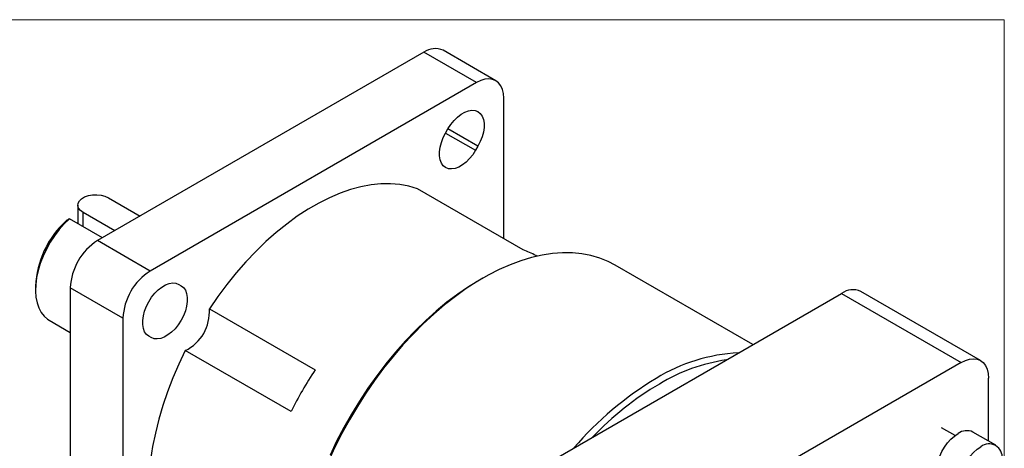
# Model space of a CAD drawing. Header units: millimetres. Extents: x 0 to 864, y 0 to 559.
# Tile 19 of 19: x 699 to 864, y 487 to 559. Entities that reach past the tile are written whole.
import ezdxf

# ---------------------------------------------------------------- set-up
doc = ezdxf.new("R2010")
doc.units = ezdxf.units.MM
doc.header["$LTSCALE"] = 2
doc.linetypes.add('SLD-Solid', pattern=[0])

# ---------------------------------------------------------------- blocks, each defined once
blk = doc.blocks.new('Block2')
at = {"color": 7, "linetype": 'SLD-Solid', "lineweight": 18}
for p, q in [((0, 558.8), (863.6, 558.8)), ((863.6, 558.8), (863.6, 0))]:
    blk.add_line(p, q, dxfattribs=at)

msp = doc.modelspace()

# ---------------------------------------------------------------- linework, layer by layer
for p, q in [((766.5902, 553.3673), (712.044, 521.8784)), ((775.3932, 548.2855), (766.5902, 553.3673)), ((778.6079, 548.6038), (769.805, 553.6856)), ((775.3932, 548.2855), (720.8469, 516.7966)), ((779.9399, 522.2208), (779.9399, 545.6599)), ((770.224, 539.8601), (775.2282, 536.9712)), ((770.2244, 539.8608), (770.6181, 540.5427)), ((775.6219, 537.6531), (770.6177, 540.542)), ((775.6219, 537.6531), (775.2282, 536.9712)), ((783.1742, 520.3537), (765.501, 530.5562)), ((713.8602, 529.047), (719.161, 525.9869)), ((708.7388, 527.8224), (708.7388, 524.7232)), ((712.8554, 522.3468), (707.3317, 525.5355)), ((714.9183, 523.5377), (709.6175, 526.5978)), ((709.6175, 524.216), (709.6175, 526.5978)), ((720.8469, 516.7966), (712.044, 521.8784)), ((785.4762, 519.2655), (785.2925, 519.3716)), ((821.5573, 504.4927), (798.5474, 517.776)), ((776.4207, 515.5825), (775.882, 515.2714)), ((701.6749, 514.2505), (701.6749, 513.6284)), ((716.3002, 508.9215), (707.4973, 514.0033)), ((707.4973, 514.0033), (707.4973, 451.0154)), ((725.6091, 514.5743), (726.0157, 514.3396)), ((725.622, 514.567), (726.0157, 514.3396)), ((781.8561, 481.5737), (836.4077, 513.0656)), ((836.4077, 513.0656), (856.3955, 501.5269)), ((859.6083, 501.8451), (839.6205, 513.3838)), ((730.7391, 510.4885), (748.4122, 500.286)), ((703.9535, 508.5922), (707.4973, 506.5463)), ((716.3002, 508.9215), (716.3002, 445.9335)), ((721.0119, 505.6728), (720.6182, 505.9001)), ((744.3813, 493.3043), (726.7082, 503.5068)), ((856.3955, 501.5269), (801.8439, 470.035)), ((860.9395, 488.4009), (860.9395, 498.9029)), ((855.3621, 489.3113), (853.1196, 490.6059)), ((862.1805, 487.6845), (858.3621, 489.8888))]:
    msp.add_line(p, q)
at = {"flags": 128}
for points in [[(779.9399, 545.6599), (779.8839, 546.4489), (779.7173, 547.1539), (779.4443, 547.7574), (779.0715, 548.2447), (778.6082, 548.6037), (778.0656, 548.8255), (777.4573, 548.9048), (776.7982, 548.8396), (776.1044, 548.6314), (775.3932, 548.2855)], [(770.6181, 540.5427), (771.0906, 541.2732), (771.6247, 541.9377), (772.2042, 542.5158), (772.8116, 542.9901), (773.4284, 543.3462), (774.0358, 543.5731), (774.6153, 543.6641), (775.1494, 543.6164), (775.6219, 543.4313), (776.0183, 543.1146), (776.3267, 542.6758), (776.5377, 542.1283), (776.6448, 541.4888), (776.6448, 540.7766), (776.5377, 540.0134), (776.3267, 539.2223), (776.0183, 538.4275), (775.6219, 537.6531)], [(775.2282, 536.9712), (774.7557, 536.2407), (774.2216, 535.5762), (773.6421, 534.998), (773.0347, 534.5237), (772.4179, 534.1677), (771.8105, 533.9407), (771.231, 533.8498), (770.6969, 533.8975), (770.2244, 534.0826), (769.828, 534.3993), (769.5196, 534.838), (769.3086, 535.3855), (769.2015, 536.0251), (769.2015, 536.7373), (769.3086, 537.5005), (769.5196, 538.2915), (769.828, 539.0863), (770.2244, 539.8608)], [(765.501, 530.5562), (764.0749, 530.9832), (762.5815, 531.262), (761.0272, 531.3912), (759.4184, 531.3704), (757.762, 531.1996), (756.065, 530.8795), (754.3344, 530.4116), (752.5777, 529.7978), (750.8022, 529.0406), (749.0154, 528.1432), (747.2248, 527.1096), (745.4379, 525.9439), (743.6624, 524.6511), (741.9057, 523.2367), (740.1751, 521.7066), (738.4781, 520.0672), (736.8217, 518.3256), (735.213, 516.489), (733.6586, 514.5651), (732.1652, 512.5622), (730.7391, 510.4885)], [(709.6175, 526.5978), (709.1715, 526.9265), (708.8747, 527.3072), (708.7443, 527.7179), (708.788, 528.1346), (709.0031, 528.5332), (709.3773, 528.8905), (709.8887, 529.1857), (710.5076, 529.4017), (711.1981, 529.5259), (711.92, 529.5511), (712.6314, 529.4759), (713.2909, 529.3045), (713.8602, 529.047)], [(707.3317, 525.5355), (706.4555, 524.6764), (705.622, 523.724), (704.843, 522.6917), (704.1296, 521.5943), (703.4921, 520.4474), (702.9394, 519.2674), (702.4794, 518.071), (702.1187, 516.8754), (701.8624, 515.6974), (701.7143, 514.5538), (701.6762, 513.4611), (701.7489, 512.4346), (701.9313, 511.4891), (702.2208, 510.6379), (702.6133, 509.8933), (703.1031, 509.2658), (703.6833, 508.7643), (703.9535, 508.5922)], [(798.5474, 517.776), (797.3838, 518.3806), (795.9843, 518.9468), (794.5175, 519.3768), (792.9882, 519.6693), (791.4019, 519.8231), (789.7639, 519.8378), (788.0799, 519.7133), (786.3558, 519.45), (784.5975, 519.0488), (782.8109, 518.5111), (781.0024, 517.8388), (779.1781, 517.0342), (777.3443, 516.1001), (775.5073, 515.0397), (773.6735, 513.8565), (771.8492, 512.5548), (770.0407, 511.139), (768.2542, 509.614), (766.4958, 507.985), (764.7717, 506.2577), (763.0878, 504.438), (761.4498, 502.5321), (759.8634, 500.5468), (758.3342, 498.4887), (756.8673, 496.365), (755.4678, 494.183), (754.1406, 491.9502), (752.8902, 489.6744), (751.721, 487.3634), (750.6369, 485.0251)], [(775.882, 515.2714), (774.0655, 514.1604), (772.2503, 512.9256), (770.4479, 511.5745), (768.6646, 510.1115), (766.9067, 508.542), (765.1804, 506.8714), (763.4916, 505.1057), (761.8464, 503.2509), (760.2505, 501.3136), (758.7095, 499.3006), (757.2289, 497.2191), (755.8138, 495.0762), (754.4692, 492.8795), (753.1998, 490.6368), (752.0101, 488.356), (750.9043, 486.0449)], [(720.6182, 505.9001), (720.2218, 506.2169), (719.9134, 506.6556), (719.7024, 507.2031), (719.5953, 507.8427), (719.5953, 508.5549), (719.7024, 509.3181), (719.9134, 510.1091), (720.2218, 510.9039), (720.6182, 511.6783), (721.0907, 512.4089), (721.6248, 513.0733), (722.2043, 513.6515), (722.8117, 514.1258), (723.4285, 514.4818), (724.0359, 514.7088), (724.6154, 514.7998), (725.1495, 514.752), (725.622, 514.567)], [(726.0157, 514.3396), (726.4121, 514.0229), (726.7205, 513.5841), (726.9315, 513.0367), (727.0386, 512.3971), (727.0386, 511.6849), (726.9315, 510.9217), (726.7205, 510.1307), (726.4121, 509.3359), (726.0157, 508.5614), (725.5432, 507.8309), (725.0091, 507.1664), (724.4296, 506.5883), (723.8222, 506.114), (723.2054, 505.7579), (722.598, 505.531), (722.0185, 505.44), (721.4844, 505.4877), (721.0119, 505.6728)], [(726.7082, 503.5068), (725.6254, 501.2349), (724.6374, 498.94), (723.7485, 496.6319), (722.9623, 494.3203), (722.2821, 492.0149), (721.7109, 489.7255), (721.251, 487.4616), (720.9043, 485.2329), (720.6724, 483.0487), (720.5562, 480.9183), (720.5562, 478.8506), (720.6724, 476.8543), (720.9043, 474.9379), (721.251, 473.1094), (721.7109, 471.3765), (722.2821, 469.7466), (722.9623, 468.2265), (723.7485, 466.8227), (724.6374, 465.5409), (725.6254, 464.3868), (726.7082, 463.365)], [(856.3955, 501.5269), (857.1063, 501.8727), (857.7997, 502.0807), (858.4584, 502.1459), (859.0664, 502.0667), (859.6086, 501.8449), (860.0717, 501.4861), (860.4442, 500.9992), (860.7171, 500.396), (860.8836, 499.6914), (860.9395, 498.9029)], [(853.3625, 481.2283), (853.154, 481.3707), (852.8005, 481.7496), (852.54, 482.2442), (852.3805, 482.8396), (852.3268, 483.5175), (852.3805, 484.2575), (852.54, 485.037), (852.8005, 485.8323), (853.154, 486.6193), (853.5897, 487.3741), (854.0946, 488.0737), (854.6531, 488.6969), (855.2484, 489.2248), (855.8623, 489.6412)], [(859.6813, 479.2718), (859.6807, 479.2715), (859.0668, 478.9791), (858.4715, 478.8197), (857.913, 478.798), (857.4081, 478.9147), (856.9723, 479.1664), (856.6189, 479.5453), (856.3584, 480.0399), (856.1989, 480.6353), (856.1452, 481.3132), (856.1989, 482.0532), (856.3584, 482.8327), (856.6189, 483.628), (856.9723, 484.415), (857.4081, 485.1698), (857.913, 485.8694), (858.4715, 486.4926), (859.0668, 487.0205), (859.6807, 487.4369), (859.6807, 487.4369)]]:
    msp.add_lwpolyline(points, dxfattribs=at)
for centre, radius, start, end in [((768.4793, 550.682), 3.2832, 66.185306, 125.125153), ((717.4497, 513.5457), 15.7906, 132.445061, 177.441532), ((717.2983, 513.5948), 9.8095, 122.386856, 177.613144), ((778.7341, 508.0011), 13.1264, 60.024168, 70.229271), ((726.1012, 508.513), 9.8095, 122.386856, 177.613144), ((838.2868, 510.4715), 3.2032, 65.392714, 125.917745), ((723.5138, 510.0055), 7.2414, 296.175679, 3.824321), ((820.4934, 474.5107), 28.6327, 92.655705, 121.779106), ((821.3154, 472.7764), 29.4633, 98.148234, 121.427008), ((804.6699, 463.1512), 67.4086, 146.571777, 153.428223), ((834.0988, 450.9431), 55.8387, 120.910976, 139.463968), ((832.5222, 453.0057), 52.1824, 120.607998, 136.347167), ((857.3193, 487.6744), 2.4476, 64.78089, 126.529568), ((861.0501, 485.7261), 2.1913, 351.315058, 128.67419)]:
    msp.add_arc(centre, radius, start, end)
msp.add_open_spline([(707.3317, 525.5355), (707.1518, 525.4235), (706.9722, 525.311), (706.7929, 525.1979)], degree=3)

# ---------------------------------------------------------------- block references
at = {"color": 7, "linetype": 'Continuous'}
msp.add_blockref('Block2', (0, 0), dxfattribs=at)

doc.saveas('drawing.dxf')
